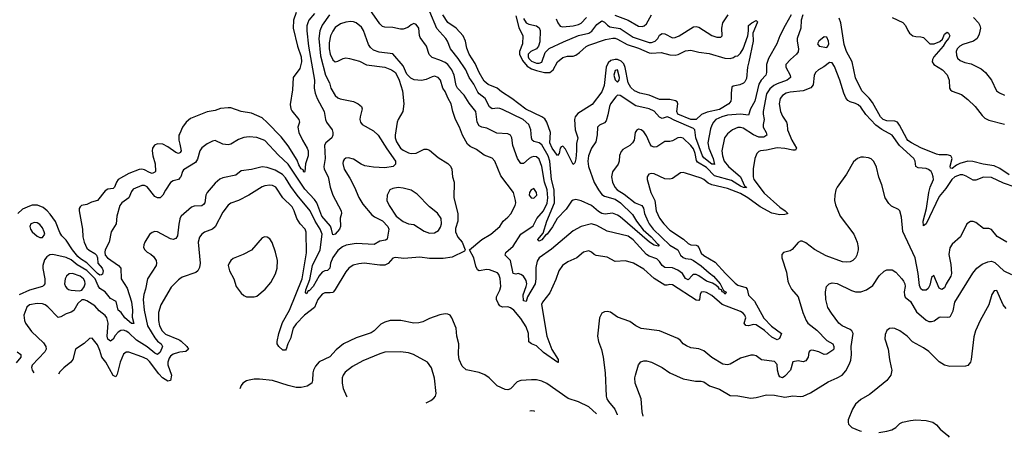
# Model space of a CAD drawing. Header units: inches. Extents: x 1173000 to 1307049, y 522583 to 678455.
# Tile 126 of 256: x 1248776 to 1256308, y 526035 to 529234. Entities that reach past the tile are written whole.
import ezdxf

# ---------------------------------------------------------------- set-up
doc = ezdxf.new("R2010")
doc.units = ezdxf.units.IN
doc.header["$MEASUREMENT"] = 0
doc.layers.add('B2542', color=7, linetype='Continuous')
doc.layers.add('B2552', color=7, linetype='Continuous')

msp = doc.modelspace()

# ---------------------------------------------------------------- linework, layer by layer
at = {"layer": 'B2542', "color": 5}
for points, elevation in [([(1250000, 528363.1), (1249994.3, 528350), (1249992.9, 528310), (1250000, 528279.4)], 620), ([(1250000, 528214.9), (1249990, 528209.9), (1249970, 528217.8), (1249910, 528261.1), (1249870, 528280.3), (1249830, 528283.5), (1249806.8, 528273.2), (1249792.9, 528250), (1249788.1, 528230), (1249794.7, 528190), (1249812.9, 528130), (1249814.7, 528070), (1249810, 528065.1), (1249790, 528057), (1249770, 528063), (1249730, 528085.1), (1249710, 528089.9), (1249690, 528087.2), (1249610, 528056.9), (1249530, 528010.5), (1249516.3, 527990), (1249500.2, 527950), (1249490, 527941.9), (1249450, 527934.6), (1249430, 527923.4), (1249370.9, 527849.1), (1249324.2, 527835.8), (1249290, 527818.2), (1249249.1, 527810.9), (1249238.7, 527801.3), (1249231.6, 527788.4), (1249230.8, 527769.2), (1249256.1, 527630), (1249259.9, 527570), (1249269.6, 527530.4), (1249290, 527483.9), (1249307.4, 527467.4), (1249350, 527444.1), (1249363.1, 527430), (1249371.4, 527410), (1249373.1, 527370), (1249406.4, 527330), (1249415, 527310), (1249410, 527283.9), (1249400.7, 527279.3), (1249390, 527277.4), (1249370, 527289.6), (1249290, 527372.7), (1249241.7, 527401.7), (1249219.3, 527420.7), (1249179.6, 527470), (1249130, 527545.3), (1249097.7, 527577.7), (1249083.1, 527603.1), (1249050, 527687.3), (1249010, 527743.2), (1248986.9, 527770), (1248955.9, 527795.9), (1248913, 527813), (1248870, 527812.8), (1248850, 527806.2), (1248797.6, 527782.4), (1248761.1, 527750)], 620), ([(1250000, 528022.2), (1249990, 528011.1), (1249950, 528000.4), (1249930, 527988), (1249890, 527928.5), (1249870, 527889.7), (1249850, 527868.3), (1249830, 527870.6), (1249810, 527880.6), (1249750, 527953.8), (1249730, 527963.5), (1249710, 527963.5), (1249644.8, 527935.2), (1249630, 527917), (1249610.2, 527870), (1249557.3, 527830), (1249541.8, 527810), (1249519.7, 527730), (1249512.6, 527670), (1249476, 527610), (1249461.3, 527530), (1249428.6, 527471.4), (1249426.2, 527453.8), (1249430.2, 527430), (1249446.9, 527410), (1249531.2, 527351.2), (1249549.3, 527330), (1249551.2, 527250), (1249597.6, 527177.6), (1249630, 527073.8), (1249638, 527010), (1249636.3, 526956.3), (1249650, 526907.3), (1249630, 526907.6), (1249580.9, 526950), (1249552.3, 526992.3), (1249529, 527010), (1249514.4, 527074.4), (1249470, 527098.3), (1249430.5, 527150), (1249390, 527176.2), (1249376.5, 527196.5), (1249353.2, 527250), (1249290, 527312), (1249216.4, 527356.4), (1249170, 527393.5), (1249130, 527411.2), (1249030, 527434.7), (1249007.2, 527432.8), (1248982.4, 527417.6), (1248966.3, 527393.7), (1248952.4, 527350), (1248952.6, 527327.4), (1248969.3, 527250), (1248968.2, 527211.8), (1248960.7, 527199.3), (1248950.1, 527189.9), (1248850, 527161.9), (1248772.8, 527127.2)], 640), ([(1250000, 527705.5), (1249992.1, 527667.9), (1249982.3, 527577.7), (1249970, 527557), (1249950, 527551.3), (1249930, 527555.8), (1249830, 527609.6), (1249810, 527611.6), (1249790, 527605.1), (1249770, 527589.4), (1249732.4, 527530), (1249724.9, 527510), (1249723.7, 527490), (1249732.4, 527470), (1249750, 527452.4), (1249777.8, 527437.8), (1249799.4, 527419.4), (1249819.3, 527390), (1249823.1, 527370), (1249818.7, 527350), (1249754.4, 527250), (1249739.1, 527170), (1249726.5, 527130), (1249721.4, 527090), (1249727.9, 527010), (1249753.1, 526890), (1249810, 526797.5), (1249830, 526772.3), (1249857.8, 526750), (1249869.4, 526730), (1249850, 526688), (1249830.1, 526669.9), (1249810, 526678.5), (1249750, 526729.4), (1249670, 526778.8), (1249610, 526834.7), (1249590, 526848.8), (1249570, 526855.7), (1249550, 526852.7), (1249530, 526841.1), (1249505.8, 526814.2), (1249490, 526788), (1249470, 526771.7), (1249459.3, 526779.3), (1249450, 526786.6), (1249445.3, 526810), (1249453.8, 526910), (1249443.2, 526950), (1249430, 526968), (1249384.4, 527004.4), (1249350, 527043.1), (1249290, 527081.6), (1249270, 527087.6), (1249250, 527087), (1249220.4, 527059.6), (1249190, 527006.6), (1249170, 526994.3), (1249130, 526982.2), (1249090, 526958.3), (1249070, 526953.3), (1248990, 527034), (1248970, 527049.7), (1248950, 527056.8), (1248910, 527059.8), (1248850.9, 527050.9), (1248830, 527031.3), (1248806.7, 526970), (1248812.4, 526930), (1248820.8, 526910), (1248866.6, 526846.6), (1248957.9, 526757.9), (1248975.5, 526730), (1248978, 526710), (1248969.2, 526690), (1248872.3, 526587.7), (1248867.1, 526570), (1248870.8, 526550), (1248883.1, 526528.7)], 660), ([(1250000, 527248.7), (1249990, 527241.5), (1249935.7, 527184.3), (1249855.5, 527050), (1249838.1, 526990), (1249837.1, 526930), (1249845.8, 526890), (1249866, 526850), (1249890, 526825.6), (1249990, 526785.2), (1250000, 526778.9)], 680), ([(1250000, 526686.6), (1249990, 526685.3), (1249950, 526672.3), (1249930, 526656.8), (1249918.9, 526641.1), (1249908.9, 526611.1), (1249909.6, 526590), (1249936.4, 526510), (1249930, 526469.7), (1249910, 526464.1), (1249868.4, 526490), (1249840.2, 526520.2), (1249770, 526617.1), (1249750, 526633.1), (1249710, 526652.5), (1249610, 526688.5), (1249590, 526688.2), (1249570, 526671.8), (1249545.1, 526610), (1249521.7, 526518.3), (1249510, 526498), (1249490, 526508.3), (1249433.6, 526610), (1249405, 526650), (1249390, 526699.6), (1249370, 526744.2), (1249330, 526793.6), (1249310, 526791.8), (1249270, 526752.6), (1249203.8, 526710), (1249181.3, 526630), (1249167.4, 526610), (1249112.6, 526567.4), (1249083.5, 526536.5), (1249073.5, 526518)], 680), ([(1248757.3, 526690), (1248783.5, 526670), (1248784.2, 526650), (1248750, 526605)], 640)]:
    msp.add_lwpolyline(points, dxfattribs=dict(at, elevation=elevation))
for points, elevation in [([(1248890, 527681.4), (1248862, 527670), (1248854.3, 527650), (1248857.7, 527630), (1248870.3, 527610), (1248910, 527577), (1248930, 527566.4), (1248950, 527564.9), (1248967.3, 527590), (1248964, 527610), (1248950, 527638.7), (1248930, 527665.7), (1248910, 527678)], 640), ([(1249179, 527290), (1249153.5, 527286.5), (1249133.1, 527270), (1249122.7, 527250), (1249119.6, 527210), (1249126.2, 527190), (1249137, 527177), (1249150, 527166.7), (1249170, 527161.3), (1249230, 527157), (1249250, 527162), (1249270, 527187.7), (1249275.5, 527210), (1249273.8, 527230), (1249263.7, 527250), (1249237.6, 527270)], 660)]:
    msp.add_lwpolyline(points, close=True, dxfattribs=dict(at, elevation=elevation))
at = {"layer": 'B2552', "color": 5}
for points, elevation in [([(1254765.5, 529270), (1254755, 529230), (1254751.5, 529170), (1254723.7, 529090), (1254722.2, 529070), (1254734.1, 529010), (1254732.1, 528987.9), (1254719.5, 528970), (1254672.6, 528930), (1254637.3, 528890), (1254636.5, 528870), (1254669.4, 528810), (1254671.2, 528790), (1254647.8, 528770), (1254570, 528743.9), (1254544.6, 528730), (1254515.2, 528704.8), (1254490, 528665.1), (1254463.5, 528530), (1254462.8, 528510), (1254471.3, 528470), (1254462.2, 528430), (1254463.5, 528410), (1254486.9, 528370), (1254490.1, 528349.9), (1254467.1, 528332.9), (1254430, 528334.8), (1254390, 528352), (1254310, 528403.4), (1254290, 528409.2), (1254270, 528407.7), (1254229, 528390), (1254190, 528360.8), (1254167.7, 528330), (1254146, 528230), (1254151.7, 528190), (1254165.8, 528150), (1254197.9, 528110), (1254289.6, 528030), (1254321.4, 527961.4), (1254334.5, 527950), (1254333.8, 527946.2), (1254312, 527948), (1254290, 527957.7), (1254221.9, 528001.9), (1254090, 528038.6), (1254030, 528102.3), (1253961.9, 528141.9), (1253954.2, 528154.2), (1253943.6, 528210), (1253930, 528244.6), (1253910, 528271.4), (1253850, 528325.7), (1253830, 528331.9), (1253810, 528329.7), (1253770, 528306.2), (1253750, 528300.9), (1253710, 528300.9), (1253650, 528261.1), (1253630, 528256.9), (1253610, 528266.3), (1253599.3, 528279.3), (1253570, 528343.7), (1253550, 528374.5), (1253530, 528391.3), (1253510, 528394.7), (1253495.1, 528384.9), (1253484.9, 528370), (1253475.3, 528310), (1253464.4, 528290), (1253443, 528270), (1253390, 528238.7), (1253376.7, 528223.3), (1253365.2, 528194.8), (1253360.9, 528150), (1253353.8, 528126.2), (1253310.2, 528069.8), (1253304.2, 528030), (1253311.2, 527990), (1253327.3, 527950), (1253346.4, 527930), (1253398.8, 527898.8), (1253483.5, 527830), (1253534.2, 527810), (1253548, 527790), (1253555.6, 527750), (1253580.1, 527690), (1253590.1, 527670), (1253622.2, 527630), (1253750, 527506.3), (1253810.6, 527470.6), (1253830.6, 527430), (1253850, 527411.5), (1253870, 527403.9), (1253910, 527399.6), (1253930, 527389.6), (1253990, 527349.2), (1254050, 527294.1), (1254083.3, 527270), (1254133.3, 527210), (1254160.3, 527160.3), (1254176.9, 527150), (1254179.3, 527140.7), (1254170, 527132), (1254164.5, 527144.5), (1254150, 527149.2), (1254143.9, 527163.9), (1254130, 527169.9), (1254122.6, 527182.6), (1254100.6, 527200.6), (1254076.2, 527216.2), (1254029.9, 527230), (1253971.2, 527271.2), (1253950, 527281.3), (1253930, 527282.3), (1253922.6, 527277.4), (1253890, 527240.6), (1253870, 527252.7), (1253845, 527290), (1253810, 527315.3), (1253770, 527333.2), (1253710, 527335.8), (1253690.7, 527350.7), (1253670, 527382.5), (1253650, 527402.3), (1253590, 527423.7), (1253570, 527436.2), (1253470, 527548.2), (1253430, 527576.7), (1253270, 527615.2), (1253190, 527657.4), (1253150, 527670.5), (1253070, 527649.8), (1253010, 527616), (1252843.5, 527476.5), (1252750, 527408.7), (1252735.2, 527384.8), (1252723.9, 527336.1), (1252724.9, 527250), (1252718.4, 527210), (1252660.1, 527110), (1252650, 527076), (1252630, 527079.6), (1252627.5, 527127.5), (1252650.5, 527190), (1252654.2, 527210), (1252650, 527236.3), (1252630, 527269.7), (1252610, 527282.7), (1252590, 527289.8), (1252570, 527284.7), (1252551.1, 527291.1), (1252529.8, 527389.8), (1252489.7, 527430), (1252495.4, 527450), (1252550, 527499.7), (1252609.6, 527590.4), (1252703.8, 527656.2), (1252732.2, 527710), (1252783.4, 527770), (1252810, 527828.4), (1252815.9, 527870), (1252810.5, 527930), (1252791.5, 527990), (1252769.9, 528109.9), (1252750, 528165.6), (1252730, 528182.4), (1252710, 528186.4), (1252690, 528181.5), (1252672.2, 528170), (1252630, 528132.1), (1252610, 528132.6), (1252585, 528170), (1252549, 528270), (1252539.7, 528330), (1252529.8, 528349.7), (1252510, 528360.5), (1252424.8, 528364.8), (1252350, 528403.2), (1252310, 528409.9), (1252290, 528420.3), (1252275.9, 528450), (1252265.8, 528530), (1252213.6, 528593.6), (1252176, 528656), (1252124.2, 528710), (1252115, 528730), (1252099.6, 528810), (1252081.6, 528850), (1252051.2, 528890), (1252030, 528906.1), (1251990, 528925), (1251930, 528945.3), (1251907.3, 528967.3), (1251888.7, 529030), (1251838.3, 529098.3), (1251833.4, 529113.4), (1251829.7, 529170), (1251810, 529197.4), (1251790, 529204.2), (1251770, 529194.7), (1251745.3, 529174.7), (1251710, 529162.2), (1251690, 529161.1), (1251630, 529174), (1251570, 529175.5), (1251550, 529181.4), (1251530, 529201.3), (1251399.9, 529390)], 660), ([(1250891.5, 529290), (1250871.1, 529230), (1250867.6, 529170), (1250900.7, 529030), (1250930.1, 528950), (1250931.6, 528910), (1250919.5, 528860.5), (1250867, 528790), (1250862.7, 528697.3), (1250845.4, 528585.4), (1250848.9, 528550), (1250856.4, 528536.4), (1250911.8, 528470), (1250916.4, 528450), (1250904.6, 528410), (1250911.8, 528370), (1250938.8, 528310), (1250975.3, 528250), (1250982.7, 528230), (1250982.6, 528190), (1250961.8, 528130), (1250957.3, 528070), (1250953.5, 528066.5), (1250950, 528066.6), (1250943.3, 528083.3), (1250930, 528091.3), (1250910, 528122.4), (1250897.3, 528157.3), (1250830, 528267), (1250776.6, 528336.6), (1250670, 528447.1), (1250630, 528481.7), (1250550, 528518.4), (1250470, 528531.6), (1250390, 528558), (1250370, 528559.8), (1250312.9, 528552.9), (1250270, 528537.8), (1250210, 528528.2), (1250083.2, 528476.8), (1250048.9, 528450), (1250020.2, 528410), (1250000, 528363.1)], 620), ([(1254677.8, 529270), (1254630.9, 529190), (1254590.2, 529110), (1254567.5, 529050), (1254504.2, 528935.8), (1254488.3, 528890), (1254488.1, 528830), (1254484, 528810), (1254448.8, 528771.2), (1254430, 528739.8), (1254398.4, 528610), (1254367, 528550), (1254350, 528503.5), (1254290, 528509.9), (1254190, 528501.8), (1254146.4, 528490), (1254100.7, 528470), (1254083.7, 528450), (1254070, 528426.6), (1254061.3, 528398.7), (1254039.7, 528290), (1254047.3, 528250), (1254081.6, 528170), (1254090, 528124.2), (1254087.8, 528127.8), (1254070, 528128.3), (1254010, 528176.4), (1253999.2, 528190), (1253949.2, 528330), (1253941, 528390), (1253930, 528399.6), (1253783.1, 528463.1), (1253750, 528483.2), (1253730, 528489.1), (1253690, 528477.8), (1253681.6, 528481.6), (1253670, 528487.9), (1253630, 528532.3), (1253590, 528551), (1253490, 528575.2), (1253370, 528652.8), (1253350, 528654.7), (1253336, 528644), (1253295.9, 528590), (1253286.7, 528570), (1253275.6, 528504.4), (1253261.3, 528458.7), (1253250, 528443.1), (1253210, 528425.4), (1253196.5, 528410), (1253193.1, 528353.1), (1253182.6, 528297.4), (1253149.2, 528250), (1253127, 528190), (1253121.9, 528150), (1253125.8, 528110), (1253170, 527987.6), (1253203.6, 527930), (1253230, 527895.5), (1253250, 527882), (1253330, 527858.2), (1253371.8, 527831.8), (1253463, 527743), (1253495, 527690), (1253545.2, 527625.2), (1253607.7, 527570), (1253656, 527516), (1253667.7, 527510), (1253660, 527500), (1253630, 527506.2), (1253593.6, 527530), (1253370, 527723.6), (1253350, 527736.3), (1253310, 527750.8), (1253255.6, 527744.4), (1253230, 527749.9), (1253204.5, 527764.5), (1253149.8, 527810), (1253070, 527847.6), (1253030, 527857.4), (1253008.6, 527851.4), (1252997, 527843), (1252957.2, 527782.8), (1252887.9, 527712.1), (1252852.3, 527647.7), (1252810, 527591.7), (1252797.3, 527582.7), (1252770, 527547.6), (1252750, 527538), (1252741.7, 527541.7), (1252738.7, 527550), (1252780.4, 527599.6), (1252807.7, 527690), (1252867.8, 527830), (1252864.1, 527930), (1252843.3, 528010), (1252830.2, 528150), (1252819.1, 528190), (1252770, 528275.7), (1252750, 528290.9), (1252710, 528301.4), (1252696, 528310), (1252690.7, 528330), (1252686.9, 528390), (1252671.3, 528430), (1252626, 528470), (1252470, 528546.2), (1252450, 528554), (1252430, 528555.4), (1252390, 528551.5), (1252370, 528566.8), (1252336.3, 528630), (1252290, 528666.7), (1252279.9, 528679.9), (1252250, 528738.9), (1252213.6, 528790), (1252189.3, 528850), (1252130, 528937.2), (1252070.6, 529010), (1252047.5, 529070), (1252035.2, 529090), (1251965.8, 529165.8), (1251914.2, 529294.2)], 640), ([(1251030, 529281.8), (1250988.9, 529230), (1250978.9, 529210), (1250973.1, 529186.9), (1250972.2, 529147.8), (1250985.9, 529030), (1251030.7, 528770), (1251028.6, 528710), (1251035.3, 528670), (1251050.9, 528630), (1251104.7, 528530), (1251114.9, 528470), (1251122.6, 528450), (1251165.3, 528390), (1251170.4, 528370), (1251170.4, 528349.6), (1251163, 528330), (1251117.1, 528290), (1251106.8, 528273.2), (1251112.7, 528170), (1251101.4, 528110), (1251106.1, 528090), (1251134.5, 528030), (1251150.1, 527950), (1251170, 527890.3), (1251236, 527770), (1251236.9, 527750), (1251226.5, 527713.5), (1251229, 527651), (1251223.5, 527630), (1251190, 527590.8), (1251170, 527586), (1251162.1, 527630), (1251153.1, 527653.1), (1251087.9, 527727.9), (1251048.5, 527830), (1251030, 527857.6), (1250956.9, 527936.9), (1250830, 528127.9), (1250756.5, 528196.4), (1250650, 528308.2), (1250590, 528331.8), (1250530, 528337.8), (1250490, 528331.4), (1250450, 528315.3), (1250390, 528279.4), (1250370, 528274.8), (1250330, 528280.8), (1250270, 528307.8), (1250250, 528303.5), (1250210, 528282.6), (1250170, 528251.3), (1250154.3, 528230), (1250134.8, 528165.2), (1250120.2, 528139.8), (1250030, 528083.1), (1250020.2, 528070), (1250008.5, 528031.5), (1250000, 528022.2)], 640), ([(1251146.5, 529270), (1251088.7, 529191.3), (1251071.9, 529148.1), (1251062.9, 529090), (1251075.9, 528955.9), (1251116.1, 528810), (1251145, 528750), (1251156.9, 528710), (1251190, 528652.7), (1251210, 528635.6), (1251228, 528628), (1251330, 528607.4), (1251364.9, 528590), (1251390.3, 528570.3), (1251395.3, 528550), (1251379.2, 528490), (1251377.6, 528470), (1251382, 528450), (1251396.5, 528430), (1251483.3, 528383.3), (1251518.6, 528350), (1251584.3, 528244.3), (1251650.2, 528150), (1251651.5, 528128.5), (1251634, 528110), (1251570, 528098.6), (1251483.3, 528103.3), (1251415.2, 528115.2), (1251387.2, 528127.2), (1251330, 528165.3), (1251290, 528176.5), (1251270, 528172.1), (1251258, 528162), (1251249.5, 528150.5), (1251246.8, 528133.2), (1251258.8, 528090), (1251301, 528021), (1251337.7, 527950), (1251370, 527872.4), (1251400.3, 527820.3), (1251470, 527739), (1251490, 527723.2), (1251550, 527694), (1251592.9, 527650), (1251599.1, 527630), (1251586.3, 527553.7), (1251574, 527546), (1251530, 527537.7), (1251488.5, 527511.5), (1251350, 527520.8), (1251272.4, 527507.6), (1251244.9, 527495.1), (1251210, 527465.4), (1251170, 527411.9), (1251153, 527370), (1251147.5, 527330), (1251130, 527314), (1251110, 527310.5), (1251090, 527300.5), (1251067, 527273), (1251020.8, 527190), (1250990, 527158.3), (1250982.9, 527157.1), (1250970, 527134.5), (1250962.9, 527142.9), (1250965.8, 527165.8), (1250996.2, 527243.8), (1251016.1, 527350), (1251074.4, 527470), (1251088.4, 527590), (1251075.2, 527630), (1251035.4, 527690), (1250997.3, 527770), (1250897.4, 527890), (1250850, 527956.5), (1250810, 528023.2), (1250787, 528047), (1250730, 528080.5), (1250670, 528101.4), (1250630, 528107.9), (1250550, 528086.3), (1250470, 528076.9), (1250430, 528043.9), (1250330, 528021.8), (1250308, 528012), (1250270, 527982.2), (1250208.7, 527911.3), (1250200.2, 527890), (1250192, 527830), (1250181.8, 527818.2), (1250170, 527808.6), (1250110, 527804.5), (1250090, 527797.2), (1250010.2, 527729.8), (1250000.9, 527710), (1250000, 527705.5)], 660), ([(1256390, 527951.1), (1256301, 527981), (1256210, 528025.4), (1256150, 528027.9), (1256090, 528005.7), (1256070, 528004), (1256016.7, 528036.7), (1255990, 528044.7), (1255970, 528045.6), (1255930, 528030.7), (1255905.7, 528010), (1255859.6, 527940.4), (1255810, 527880.4), (1255710, 527669.8), (1255690, 527655.4), (1255687.7, 527690), (1255713.1, 527786.9), (1255731, 527910), (1255741.5, 527950), (1255765.6, 528010), (1255765, 528030), (1255756.9, 528056.9), (1255749, 528070), (1255727.1, 528087.1), (1255710, 528093.2), (1255650, 528099.5), (1255629.9, 528109.9), (1255626.6, 528150), (1255617.1, 528170), (1255505.3, 528270), (1255450, 528350.7), (1255370, 528392.1), (1255325.7, 528425.7), (1255248.6, 528508.6), (1255210, 528564.5), (1255190, 528582.5), (1255170, 528593.2), (1255130, 528603.8), (1255110, 528616), (1255095.4, 528635.4), (1255079.8, 528670), (1255050.5, 528770.5), (1255010, 528874.5), (1254990, 528904.5), (1254970, 528907), (1254927.8, 528872.2), (1254887, 528850), (1254863.2, 528830), (1254853.2, 528806.8), (1254845.4, 528734.6), (1254827.4, 528712.6), (1254770, 528689.2), (1254670, 528678.2), (1254638.9, 528670), (1254610, 528653.2), (1254592.8, 528630), (1254585.1, 528590), (1254595.1, 528530), (1254610, 528494.3), (1254642.2, 528450), (1254648.1, 528430), (1254649.1, 528390), (1254683, 528310), (1254717.5, 528250), (1254710, 528235.1), (1254690, 528234), (1254630, 528247.7), (1254570, 528252.2), (1254490, 528235.2), (1254442.8, 528230), (1254430, 528225.4), (1254415.6, 528210), (1254400.7, 528170), (1254387.6, 528092.4), (1254385.7, 528030), (1254391.1, 528010), (1254470, 527905.5), (1254590, 527797.9), (1254632.2, 527770), (1254650, 527751.3), (1254650, 527748.2), (1254630, 527740.7), (1254590, 527739.6), (1254530, 527753.1), (1254441.3, 527801.3), (1254346.3, 527870), (1254290, 527903.5), (1254190, 527941.2), (1254070, 527968.1), (1254042.8, 527982.8), (1254010, 528010.6), (1253990, 528019.8), (1253870, 528058.3), (1253850, 528063), (1253830, 528061.6), (1253770, 528018), (1253750, 528011.2), (1253710, 528015.4), (1253630, 528052.6), (1253610, 528055.1), (1253589.1, 528050.9), (1253577.1, 528030), (1253575.8, 528010), (1253603.6, 527910), (1253634.2, 527850), (1253645.3, 527770), (1253670, 527714.4), (1253702.2, 527670), (1253750, 527621.4), (1253853, 527553), (1253890, 527520.6), (1253910, 527510.2), (1253950, 527508.1), (1253960.7, 527500.7), (1253970.1, 527490.1), (1253990, 527446.3), (1254010, 527428.9), (1254095.6, 527375.6), (1254174, 527290), (1254250, 527215.9), (1254270, 527201.8), (1254330, 527183.6), (1254339.8, 527170), (1254350, 527123.6), (1254397.3, 527077.3), (1254468.7, 526948.7), (1254525.8, 526885.8), (1254603.8, 526830), (1254587.3, 526792.7), (1254570, 526781.5), (1254530, 526801.2), (1254474.2, 526854.2), (1254410, 526896.3), (1254390, 526898.4), (1254350, 526889.5), (1254330, 526892.9), (1254318.8, 526910), (1254330.3, 526950), (1254323.9, 526970), (1254310, 526986.8), (1254290, 527000.1), (1254150, 527052.3), (1254070, 527120.2), (1254030, 527144.2), (1254010, 527149.8), (1253990, 527148.2), (1253980.6, 527130), (1253976.6, 527090), (1253970, 527084.1), (1253950, 527086), (1253770, 527201.9), (1253750, 527205), (1253730, 527199.6), (1253710, 527200.6), (1253630, 527250.5), (1253550, 527324.2), (1253470.4, 527369.6), (1253410, 527386.9), (1253330, 527382), (1253270, 527415.8), (1253186.7, 527426.7), (1253170, 527434.7), (1253150, 527454), (1253130, 527462.4), (1253087.9, 527452.1), (1253038, 527410), (1252970, 527379.2), (1252927.8, 527352.2), (1252899.8, 527310), (1252876.8, 527243.2), (1252830, 527142), (1252774.4, 527070), (1252767.5, 527052.5), (1252808.4, 526810), (1252847.6, 526707.6), (1252894.4, 526630), (1252894.3, 526614.3), (1252898.4, 526610), (1252892.5, 526607.5), (1252783.8, 526683.8), (1252730, 526734.9), (1252690.4, 526750.4), (1252670, 526767.6), (1252667.2, 526830), (1252650, 526880.4), (1252610, 526946.2), (1252554.6, 527010), (1252530, 527027.2), (1252510, 527034), (1252470, 527032.1), (1252450, 527043.1), (1252438, 527058), (1252422.9, 527090), (1252424.5, 527110), (1252450, 527162.6), (1252457.1, 527190), (1252451.2, 527251.2), (1252441.1, 527281.1), (1252430, 527295.5), (1252370, 527316.8), (1252350, 527319.8), (1252290, 527309.7), (1252278.9, 527318.9), (1252265.7, 527345.7), (1252250, 527408.7), (1252218, 527470), (1252312.3, 527550), (1252380.7, 527590), (1252449.8, 527650.2), (1252474.3, 527690), (1252510, 527721.7), (1252531.9, 527748.1), (1252565.6, 527810), (1252571.1, 527830), (1252569.8, 527850), (1252553.5, 527910), (1252457, 528037), (1252409.8, 528149.8), (1252390, 528172.2), (1252330, 528197.1), (1252270, 528239.7), (1252221.8, 528261.8), (1252201.4, 528281.4), (1252163.8, 528350), (1252141.1, 528410), (1252110.7, 528470), (1252089.9, 528529.9), (1252077.7, 528590), (1252052.4, 528630), (1252030, 528683.5), (1252013.7, 528710), (1251993.8, 528770), (1251976.8, 528790), (1251950, 528800.3), (1251930, 528796.8), (1251885, 528775), (1251849, 528769), (1251794, 528774), (1251766.8, 528786.8), (1251736.4, 528816.4), (1251710, 528880.9), (1251630, 528971.6), (1251525, 528985), (1251481.8, 529001.8), (1251460.2, 529020.2), (1251444.3, 529044.3), (1251404.8, 529150), (1251390, 529176.8), (1251350, 529208.7), (1251330, 529217.8), (1251310, 529220.3), (1251270, 529214.1), (1251230, 529201.9), (1251190, 529173.8), (1251170, 529146.2), (1251154.1, 529110), (1251142.9, 529057.1), (1251142.3, 529010), (1251150, 528970.4), (1251170, 528927.6), (1251190, 528911.5), (1251210, 528915.5), (1251250, 528937.4), (1251270, 528941.3), (1251297.9, 528937.9), (1251375.4, 528915.4), (1251430, 528888.9), (1251570.3, 528870.4), (1251621, 528850), (1251650.3, 528830.4), (1251679.3, 528770), (1251703.7, 528690), (1251713.7, 528590), (1251707, 528530), (1251671.1, 528468.9), (1251664.5, 528450), (1251648.8, 528350), (1251649.2, 528330), (1251658.2, 528298.2), (1251690.1, 528250.1), (1251710, 528233.7), (1251750, 528213.3), (1251771.2, 528208.8), (1251807.9, 528212.1), (1251870, 528242), (1251890, 528242), (1251910, 528235.3), (1251977.6, 528177.6), (1252050, 528133.7), (1252072, 528112.1), (1252080.9, 528090), (1252087.9, 528030), (1252098.3, 527990), (1252097.4, 527870), (1252128.5, 527750), (1252128.2, 527690), (1252110, 527635.3), (1252108.9, 527610), (1252127.6, 527567.6), (1252160.4, 527530), (1252184.7, 527470), (1252178.8, 527461.2), (1252084.9, 527415.1), (1252015.8, 527404.2), (1251910, 527405.7), (1251836.1, 527416.1), (1251714.5, 527405.5), (1251650, 527411.7), (1251630, 527406.4), (1251594.4, 527365.6), (1251570, 527353.8), (1251530, 527354.3), (1251410, 527369), (1251370, 527365), (1251327.3, 527352.7), (1251294.9, 527330), (1251270, 527303.5), (1251190, 527166.9), (1251176.1, 527150), (1251170, 527144.5), (1251150, 527140.7), (1251110, 527142.8), (1251090, 527131.8), (1251056.8, 527090), (1251031.5, 527028.5), (1250954.6, 526970), (1250890, 526904.1), (1250868.4, 526870), (1250847.7, 526792.3), (1250826.5, 526750), (1250814.1, 526710), (1250810, 526703.7), (1250790, 526701.9), (1250757.3, 526730), (1250746.5, 526750), (1250745.9, 526770), (1250758.8, 526830), (1250785.8, 526914.2), (1250839.2, 527010), (1250937.8, 527250), (1250969.1, 527449.1), (1250966.6, 527606.6), (1250959.4, 527630), (1250921.4, 527670), (1250895.5, 527710), (1250876, 527770), (1250860.8, 527800.8), (1250789.2, 527870), (1250734.2, 527950), (1250710, 527963.1), (1250690, 527966.3), (1250650, 527962.2), (1250630, 527954.8), (1250529, 527891), (1250450, 527848.8), (1250390, 527828.3), (1250370, 527814.3), (1250330, 527758.7), (1250271.6, 527648.4), (1250250, 527630.7), (1250190, 527606.4), (1250168.6, 527591.4), (1250151.8, 527568.2), (1250140.5, 527530), (1250156.6, 527370), (1250150, 527337), (1250138, 527310), (1250123.5, 527296.5), (1250018.3, 527261.7), (1250000, 527248.7)], 680), ([(1252570, 529263.2), (1252595, 529175), (1252624.6, 529110), (1252621, 529050), (1252599.9, 528990), (1252600.1, 528970), (1252621.9, 528921.9), (1252658.7, 528878.7), (1252690, 528858.6), (1252730, 528844), (1252791.6, 528828.4), (1252831, 528829), (1252857.5, 528850), (1252890, 528911.1), (1252930, 528945.4), (1252965.9, 528954.1), (1253010, 528955.5), (1253030, 528962.7), (1253058.4, 528981.6), (1253110, 529028.1), (1253130, 529039.1), (1253257.8, 529082.2), (1253312.1, 529092.1), (1253330, 529092.3), (1253350, 529085.2), (1253423.2, 529043.3), (1253510, 529016.1), (1253590, 528979.4), (1253610, 528977.1), (1253683.6, 528983.6), (1253750, 528964.3), (1253790, 528962), (1253812.3, 528967.7), (1253870, 528995.5), (1253910, 529000.8), (1253970, 528985.3), (1254050, 528974), (1254170, 528939), (1254210, 528936.5), (1254235.2, 528944.8), (1254250, 528955.5), (1254270, 528958), (1254290, 528978.8), (1254310, 529011), (1254344.7, 529110), (1254351.8, 529148.2), (1254351.5, 529190), (1254375.6, 529210), (1254410, 529227.3), (1254418.7, 529218.7), (1254418, 529210), (1254383.8, 529130), (1254386.5, 529070), (1254354.6, 528910), (1254342.6, 528870), (1254336, 528784), (1254322.7, 528757.4), (1254312.4, 528747.6), (1254285.6, 528734.4), (1254234.9, 528725.1), (1254223.8, 528716.2), (1254218.4, 528670), (1254219.5, 528630), (1254215.2, 528610), (1254200.3, 528590), (1254130, 528547.3), (1254034.6, 528525.4), (1253992.2, 528507.8), (1253951, 528470), (1253910.1, 528469.9), (1253809.4, 528510), (1253803.9, 528530), (1253811.6, 528590), (1253804.3, 528604.3), (1253792.5, 528612.5), (1253750, 528621.7), (1253670, 528623.2), (1253590, 528656.3), (1253520.5, 528670), (1253479.8, 528690), (1253450, 528715.7), (1253430, 528749.8), (1253407.9, 528867.9), (1253396.3, 528896.3), (1253376.7, 528916.7), (1253350, 528928.8), (1253329.8, 528930.2), (1253298.6, 528921.4), (1253277.1, 528902.9), (1253261.1, 528870), (1253246, 528730), (1253230, 528681.5), (1253155.6, 528584.4), (1253045, 528515), (1253024.5, 528490), (1253020.7, 528470), (1253024.1, 528390), (1253045.4, 528330), (1253035.4, 528284.6), (1253036.5, 528230), (1253030, 528168.7), (1253023.1, 528136.9), (1253010, 528124.2), (1252950, 528241.2), (1252930, 528266), (1252918.8, 528261.2), (1252910.5, 528249.5), (1252903.8, 528210), (1252890, 528194.5), (1252850, 528249.8), (1252832.5, 528290), (1252836.2, 528370), (1252808.2, 528450), (1252793.7, 528473.7), (1252770.3, 528490.3), (1252648.1, 528548.1), (1252539.8, 528630), (1252461.1, 528681.1), (1252428.8, 528710), (1252358.5, 528738.5), (1252330, 528764.1), (1252290.8, 528830), (1252258.9, 528898.9), (1252213, 528970), (1252196.6, 529016.6), (1252184.9, 529070), (1252167.9, 529110), (1252115.2, 529170), (1252051.9, 529211.9), (1252011.6, 529271.6)], 620), ([(1252630, 529242.7), (1252650, 529210.8), (1252670, 529199.1), (1252730, 529187.6), (1252750.6, 529170.6), (1252756.3, 529150), (1252754.7, 529065.3), (1252744, 529030), (1252728.1, 529011.9), (1252685.8, 528990), (1252665.5, 528970), (1252664.5, 528950), (1252670, 528937.1), (1252690, 528915), (1252730, 528901.4), (1252750, 528901.5), (1252770, 528909.4), (1252796.5, 528983.5), (1252825.9, 529014.1), (1252934.6, 529065.4), (1253050, 529111.9), (1253130, 529130.7), (1253153.4, 529146.6), (1253190, 529197), (1253230, 529224.6), (1253250, 529215.4), (1253271.5, 529191.5), (1253290, 529178.7), (1253370, 529166.3), (1253470, 529099.9), (1253590, 529060.1), (1253610, 529059.3), (1253637.1, 529070), (1253657, 529090), (1253670, 529114.6), (1253690, 529129.2), (1253710, 529124.6), (1253770, 529096), (1253790, 529096.3), (1253821.1, 529110), (1253930, 529179.7), (1253950, 529182.6), (1253970, 529176.5), (1254070, 529112.9), (1254110, 529100.7), (1254138.8, 529101.2), (1254150.7, 529109.3), (1254146.2, 529170), (1254153.7, 529210), (1254195.5, 529270)], 640), ([(1252879.3, 529239.3), (1252891.4, 529210), (1252910, 529185.3), (1252930, 529178.4), (1253010, 529186.5), (1253050, 529196.8), (1253070, 529208), (1253112.3, 529250)], 660), ([(1253329.7, 529269.7), (1253430.9, 529230.9), (1253510, 529185), (1253537.4, 529182.6), (1253552.2, 529187.8), (1253570, 529203.2), (1253609.9, 529270.1)], 660), ([(1256344.5, 528044.5), (1256274.8, 528094.8), (1256230, 528114.9), (1256147.5, 528127.5), (1256067.5, 528147.5), (1256030, 528149.9), (1255967.1, 528132.9), (1255941.1, 528118.9), (1255910, 528093.5), (1255895.6, 528095.6), (1255893.2, 528113.2), (1255908.5, 528170), (1255899.6, 528190), (1255870, 528198.2), (1255810, 528199.8), (1255790, 528204.5), (1255670, 528253.4), (1255598.5, 528290), (1255570, 528308.9), (1255561.1, 528321.1), (1255506.8, 528426.8), (1255490, 528448.8), (1255470, 528456.2), (1255410, 528458.4), (1255381.7, 528470), (1255361, 528490), (1255299, 528599), (1255273.1, 528633.1), (1255218, 528690), (1255169.5, 528789.5), (1255144.2, 528910), (1255101.9, 528990), (1255083.2, 529043.2), (1255058, 529210), (1255044.5, 529244.5)], 660), ([(1255450, 529250.1), (1255531.4, 529211.4), (1255551.8, 529190), (1255568.8, 529150), (1255583, 529130), (1255609.1, 529110), (1255630, 529104.1), (1255670, 529103.2), (1255690, 529096.9), (1255739.1, 529050), (1255771.4, 529048.6), (1255813.5, 529066.5), (1255834.2, 529085.8), (1255850, 529123.1), (1255870, 529137.2), (1255880.3, 529130), (1255890.1, 529110), (1255880.9, 529090), (1255857.8, 529062.2), (1255840.1, 529030), (1255768.9, 528950), (1255759.2, 528930), (1255757.3, 528910), (1255769.4, 528890), (1255835.2, 528850), (1255870, 528812.2), (1255885, 528770), (1255889.3, 528709.3), (1255897.5, 528697.5), (1255910, 528686.7), (1255980.7, 528660.7), (1256030, 528623.8), (1256086, 528570), (1256138.9, 528498.9), (1256159.9, 528479.9), (1256190, 528463.7), (1256310, 528434.9)], 660), ([(1256071.8, 529251.8), (1256110.2, 529210.2), (1256121.1, 529190), (1256124.6, 529170), (1256115.9, 529124.1), (1256099.3, 529090), (1256071.4, 529068.6), (1255990, 529044.8), (1255966.7, 529030), (1255948.4, 529010), (1255940.2, 528990), (1255941, 528961), (1255950, 528940.4), (1255970, 528920.3), (1256006.2, 528906.2), (1256055.1, 528895.1), (1256130, 528858.6), (1256145.9, 528845.9), (1256163.2, 528830), (1256209.5, 528769.5), (1256248.8, 528688.8), (1256270, 528672.8), (1256310, 528656.1)], 680), ([(1250000, 528279.4), (1250011.5, 528230), (1250003.4, 528216.6), (1250000, 528214.9)], 620), ([(1256328, 527530), (1256253.2, 527573.2), (1256210, 527627.3), (1256190, 527633.7), (1256150, 527634.3), (1256090, 527679.3), (1256070, 527687.7), (1256050, 527687.6), (1256020.9, 527670), (1255972.2, 527570), (1255910, 527515.6), (1255892.3, 527487.7), (1255883.6, 527436.4), (1255899.3, 527359.3), (1255904.6, 527290), (1255898.7, 527270), (1255862.2, 527210), (1255850, 527181.4), (1255830, 527168.5), (1255810, 527178.8), (1255770, 527275.8), (1255750, 527260.5), (1255738.3, 527201.7), (1255725.7, 527174.3), (1255710, 527162), (1255683.3, 527163.3), (1255670, 527172.6), (1255658.1, 527198.1), (1255648.7, 527290), (1255626.7, 527410), (1255531.8, 527611.8), (1255522, 527722), (1255510, 527769.2), (1255499.2, 527779.2), (1255445.8, 527805.8), (1255425.8, 527825.8), (1255396.5, 527870), (1255369.8, 527970), (1255347.5, 528027.5), (1255330, 528105.1), (1255310, 528148.4), (1255290, 528167.7), (1255270, 528177.1), (1255230, 528182.2), (1255210, 528179.8), (1255184.4, 528170), (1255155.2, 528144.8), (1255099.6, 528050), (1255028.7, 527950), (1255018, 527930), (1255010.3, 527890), (1255010.2, 527850), (1255016.7, 527816.7), (1255052.4, 527730), (1255156.9, 527590), (1255181.5, 527530), (1255190.3, 527490), (1255188.9, 527470), (1255180.3, 527430), (1255170, 527409.6), (1255150, 527389.6), (1255130, 527379.7), (1255104.4, 527375.6), (1255070, 527380.3), (1254945.4, 527425.4), (1254854.7, 527474.7), (1254790, 527526), (1254762.8, 527537.2), (1254750, 527537.7), (1254730, 527527.6), (1254685.9, 527474.1), (1254670, 527464.2), (1254618, 527450), (1254605.5, 527434.5), (1254604.9, 527410), (1254641.2, 527301.2), (1254651.7, 527230), (1254658.9, 527210), (1254679.5, 527170), (1254730.3, 527110), (1254767.3, 526990), (1254792.1, 526930), (1254805, 526910), (1254874.9, 526854.9), (1254950, 526776.2), (1254996.5, 526750), (1255005.1, 526730), (1255002.7, 526710), (1254997.1, 526702.9), (1254950, 526671.7), (1254930, 526670.4), (1254888.7, 526690), (1254850, 526701.3), (1254830, 526702.9), (1254821.5, 526698.5), (1254813.6, 526686.4), (1254807.5, 526650), (1254790, 526620.6), (1254770, 526613.4), (1254730, 526621.7), (1254690, 526613.5), (1254672.3, 526550), (1254630, 526504.1), (1254610, 526490.4), (1254590, 526497.8), (1254582.9, 526510), (1254573, 526550), (1254570, 526592), (1254550, 526615.1), (1254450, 526628.3), (1254410, 526658.4), (1254390, 526665.6), (1254370, 526664.5), (1254290, 526641.5), (1254210, 526595.9), (1254190, 526590.6), (1254155.8, 526595.8), (1254070, 526645.4), (1254010, 526698), (1253970, 526712.1), (1253910, 526720.9), (1253876.1, 526736.1), (1253850.7, 526750.7), (1253830, 526777.4), (1253810, 526792.1), (1253670, 526851), (1253530, 526867.4), (1253490, 526888.4), (1253443, 526923), (1253350, 526956), (1253294.4, 526994.4), (1253270, 526998.5), (1253250, 526995.4), (1253230, 526985.1), (1253211.6, 526950), (1253195.2, 526810), (1253202.4, 526770), (1253226.7, 526706.7), (1253240.2, 526650), (1253254.3, 526530), (1253261.6, 526350), (1253267.9, 526330), (1253281, 526310), (1253329.6, 526250), (1253345.8, 526210), (1253345.4, 526207.2)], 720), ([(1253544.4, 526198.2), (1253536.9, 526230), (1253530.3, 526330), (1253484.9, 526450), (1253482.3, 526490), (1253486, 526510), (1253510.3, 526589.7), (1253527.4, 526612.6), (1253550, 526620.5), (1253570, 526621.3), (1253610, 526609.7), (1253690, 526570.9), (1253750, 526529.8), (1253850, 526483.5), (1253944.9, 526464.9), (1253990, 526465.3), (1254010, 526459.1), (1254052.3, 526430), (1254130, 526405), (1254210, 526354.3), (1254270, 526352.1), (1254370, 526336.3), (1254410, 526339.6), (1254490, 526361.1), (1254550, 526357.4), (1254630, 526343.1), (1254690, 526352.8), (1254750, 526348.6), (1254770, 526351.2), (1254824.5, 526375.5), (1254960.9, 526459.1), (1255030, 526489.7), (1255067.8, 526512.2), (1255095.4, 526544.6), (1255123.2, 526596.8), (1255132.9, 526627.1), (1255138.2, 526670), (1255137.2, 526730), (1255151.8, 526830), (1255142.7, 526850), (1255130, 526861.3), (1255068.5, 526890), (1255042.6, 526910), (1254984.9, 526984.9), (1254959.1, 527030), (1254942.4, 527090), (1254940.3, 527150), (1254948.5, 527190), (1254968, 527210), (1254990, 527217.7), (1255030, 527213.8), (1255138.8, 527158.8), (1255170, 527149.8), (1255210, 527148.8), (1255255, 527165), (1255302.5, 527197.5), (1255350, 527271.8), (1255390, 527307.8), (1255410, 527318), (1255450, 527318.7), (1255478.9, 527298.9), (1255525.1, 527250), (1255538, 527230), (1255548, 527210), (1255549.7, 527190), (1255543, 527150), (1255543.7, 527123.7), (1255550, 527109.7), (1255590, 527075.6), (1255635.3, 526995.3), (1255710, 526932.9), (1255730, 526922.8), (1255750, 526921.4), (1255772, 526928), (1255810, 526954.7), (1255821.8, 526958.2), (1255870, 526955), (1255890, 526958.5), (1255895.9, 526964.1), (1255915.9, 527004.1), (1255930, 527071.5), (1256066.6, 527293.4), (1256098.3, 527330), (1256139, 527361), (1256180.9, 527379.1), (1256210, 527383.4), (1256235.3, 527375.3), (1256303.1, 527310), (1256362.3, 527282.3)], 740), ([(1256322.9, 527022.9), (1256298.5, 527050), (1256250, 527159.5), (1256230, 527157), (1256212.4, 527130), (1256188.9, 527050), (1256122.8, 526930), (1256087.4, 526850), (1256075.6, 526804.4), (1256054.9, 526630), (1256048.9, 526611.1), (1256030, 526585.1), (1256010, 526579.6), (1255890, 526578.3), (1255850, 526587.2), (1255810, 526614.3), (1255730, 526693.1), (1255690, 526720.3), (1255606, 526766), (1255565.1, 526810), (1255509.4, 526850), (1255470, 526869.6), (1255450, 526871.6), (1255430, 526869.4), (1255410, 526853.2), (1255396.4, 526823.6), (1255394.4, 526790), (1255418.7, 526710), (1255428.8, 526630), (1255443.7, 526570), (1255446.7, 526550), (1255439.5, 526510), (1255410.2, 526469.8), (1255312.7, 526390), (1255276.8, 526363.2), (1255210, 526324.7), (1255170.3, 526290), (1255146.3, 526250), (1255114.4, 526170), (1255113, 526150), (1255117.1, 526137.1), (1255140.7, 526110), (1255203.9, 526083.9), (1255215.3, 526081.9)], 760), ([(1253187.1, 526214.4), (1253130, 526268.6), (1253050, 526305.8), (1252971.9, 526331.9), (1252808.4, 526448.4), (1252770, 526464.8), (1252730, 526474.4), (1252690, 526476.5), (1252608.7, 526471.3), (1252581, 526459.1), (1252530, 526407.2), (1252510, 526399.2), (1252490, 526401.4), (1252429.6, 526430), (1252367.8, 526490), (1252334, 526514), (1252290, 526530.8), (1252190, 526552.4), (1252161.3, 526581.3), (1252137.7, 526630), (1252132.1, 526670), (1252134.8, 526750), (1252118.8, 526810), (1252114, 526870), (1252082.6, 526950), (1252070, 526969.6), (1252050, 526979.7), (1252030, 526980.4), (1251990, 526972.7), (1251910, 526945.1), (1251860, 526920), (1251830, 526911.9), (1251790, 526909.8), (1251690.3, 526929.7), (1251610, 526928.7), (1251570, 526917.7), (1251538.6, 526901.4), (1251488.1, 526851.9), (1251463.9, 526836.1), (1251350, 526798.2), (1251252, 526750), (1251196, 526704), (1251148.1, 526651.9), (1251066.6, 526613.4), (1251039.5, 526580.5), (1251024.4, 526550), (1251019.2, 526530), (1251016.2, 526470), (1251010.2, 526450), (1250973.9, 526426.1), (1250930, 526415.5), (1250890, 526416.5), (1250830, 526431.2), (1250710, 526470.6), (1250610, 526479.8), (1250570, 526479.8), (1250530, 526473.5), (1250510, 526468.2), (1250482.4, 526450), (1250469.2, 526430.8), (1250458.9, 526406.8)], 720), ([(1250000, 526778.9), (1250011.6, 526771.6), (1250055, 526730), (1250068.2, 526710), (1250047.2, 526692.8), (1250000, 526686.6)], 680), ([(1251689.1, 526690.9), (1251570, 526686.2), (1251530, 526675.8), (1251399.6, 526620.4), (1251322.1, 526577.9), (1251266.3, 526533.7), (1251250.2, 526510), (1251243.9, 526490), (1251241.8, 526450), (1251250.2, 526410.2), (1251277, 526350), (1251278.2, 526345.9)], 740), ([(1251885.9, 526299.7), (1251921.6, 526318.4), (1251944.4, 526335.6), (1251956.3, 526350), (1251962.6, 526370), (1251950, 526489), (1251927.3, 526567.3), (1251895.1, 526610), (1251789.4, 526670), (1251750, 526683.5), (1251689.1, 526690.9)], 740), ([(1252677.1, 526237), (1252690, 526239.6), (1252710, 526236.9), (1252713.1, 526235.4)], 740), ([(1255347, 526072.7), (1255410, 526082), (1255447.8, 526092.2), (1255477.6, 526110), (1255510, 526141.6), (1255530, 526150.4), (1255590, 526164.4), (1255630, 526168.2), (1255710, 526163), (1255761, 526150), (1255790.3, 526130.3), (1255818, 526098), (1255874.8, 526050), (1255886.9, 526035.1)], 760)]:
    msp.add_lwpolyline(points, dxfattribs=dict(at, elevation=elevation))
for points, elevation in [([(1254930, 529102.7), (1254888.2, 529070), (1254879.1, 529050), (1254892, 529030), (1254950, 529022), (1254958, 529030), (1254965.6, 529050), (1254963.6, 529070), (1254950, 529099.3)], 680), ([(1253350, 528849.7), (1253330, 528845.4), (1253321, 528810), (1253330, 528773.4), (1253350, 528755.3), (1253360.7, 528770), (1253363.4, 528790)], 640), ([(1251671.9, 527948.1), (1251630, 527942.2), (1251606.4, 527930), (1251586.3, 527890), (1251585.5, 527850), (1251601.6, 527810), (1251656.5, 527730), (1251710, 527687.4), (1251750, 527671), (1251790, 527664.3), (1251870, 527613.9), (1251910, 527600.1), (1251950, 527601), (1251980.2, 527619.8), (1251995.7, 527644.3), (1252002.5, 527670), (1252000.3, 527710), (1251971.5, 527751.5), (1251910, 527799.8), (1251816.9, 527896.9), (1251770, 527927), (1251710, 527944.5)], 680), ([(1252710, 527942), (1252687.6, 527930), (1252676.5, 527910), (1252674.4, 527890), (1252687.3, 527870), (1252710, 527866.3), (1252730.6, 527890), (1252729.7, 527910)], 680), ([(1250650, 527570.9), (1250630, 527562.6), (1250550, 527469.8), (1250485.2, 527434.8), (1250410, 527405), (1250390, 527389.8), (1250377, 527370), (1250371.6, 527350), (1250381.3, 527310), (1250414.7, 527250), (1250431.2, 527190), (1250470, 527138.7), (1250490, 527120.4), (1250510, 527112.2), (1250570, 527111.5), (1250590, 527116.5), (1250653.6, 527170), (1250698.2, 527221.8), (1250732.7, 527287.3), (1250746.1, 527330), (1250748.8, 527390), (1250733.5, 527453.5), (1250707.2, 527527.2), (1250690, 527554.3), (1250670, 527568.3)], 720)]:
    msp.add_lwpolyline(points, close=True, dxfattribs=dict(at, elevation=elevation))

doc.saveas('drawing.dxf')
